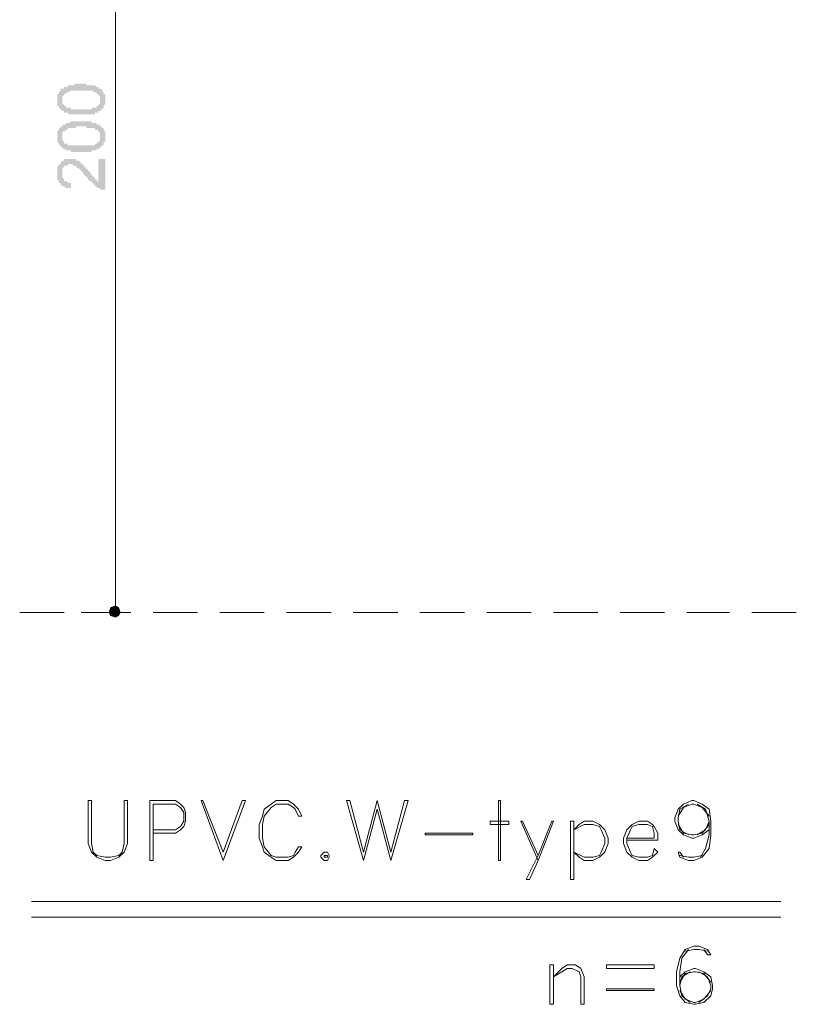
# Model space of a CAD drawing. Header units: metres. Extents: x 5.7 to 89.8, y 4 to 63.5.
# Tile 27 of 59: x 26.5 to 30.9, y 35.5 to 41. Entities that reach past the tile are written whole.
import ezdxf

# ---------------------------------------------------------------- set-up
doc = ezdxf.new("R2010")
doc.units = ezdxf.units.M
doc.header["$MEASUREMENT"] = 0
for name, color, linetype in [('PDF8_dim', 7, 'Continuous'), ('PDF8_khatchin', 7, 'Continuous'), ('PDF8_textt', 7, 'Continuous')]:
    doc.layers.add(name, color=color, linetype=linetype)

msp = doc.modelspace()

# ---------------------------------------------------------------- hatches: boundary and pattern name
at = {"layer": 'PDF8_dim', "transparency": 33554559}
h = msp.add_hatch(color=256, dxfattribs=at)
h.paths.add_polyline_path([(26.855, 40.496), (26.8454, 40.496), (26.8454, 40.496), (26.8454, 40.496), (26.8357, 40.496), (26.8357, 40.496), (26.8261, 40.496), (26.8261, 40.496), (26.8165, 40.496), (26.8165, 40.496), (26.8165, 40.496), (26.8068, 40.496), (26.8068, 40.496), (26.8068, 40.496), (26.7972, 40.496), (26.7972, 40.496), (26.7876, 40.496), (26.7876, 40.496), (26.7876, 40.496), (26.7876, 40.496), (26.7779, 40.5056), (26.7779, 40.5056), (26.7779, 40.5056), (26.7683, 40.5056), (26.7683, 40.5056), (26.7587, 40.5056), (26.7587, 40.5056), (26.7587, 40.5152), (26.7491, 40.5152), (26.7491, 40.5152), (26.7491, 40.5152), (26.7491, 40.5152), (26.7394, 40.5249), (26.7394, 40.5249), (26.7394, 40.5249), (26.7394, 40.5249), (26.7298, 40.5345), (26.7298, 40.5345), (26.7298, 40.5345), (26.7298, 40.5345), (26.7298, 40.5441), (26.7202, 40.5441), (26.7202, 40.5441), (26.7202, 40.5538), (26.7202, 40.5538), (26.7202, 40.5634), (26.7202, 40.5634), (26.7202, 40.5634), (26.7202, 40.573), (26.7202, 40.573), (26.7202, 40.5827), (26.7202, 40.5827), (26.7202, 40.5827), (26.7202, 40.5827), (26.7202, 40.5923), (26.7202, 40.5923), (26.7202, 40.6019), (26.7202, 40.6019), (26.7202, 40.6019), (26.7202, 40.6116), (26.7202, 40.6116), (26.7298, 40.6116), (26.7298, 40.6212), (26.7298, 40.6212), (26.7298, 40.6212), (26.7298, 40.6212), (26.7394, 40.6308), (26.7394, 40.6308), (26.7394, 40.6308), (26.7394, 40.6405), (26.7491, 40.6405), (26.7491, 40.6405), (26.7491, 40.6405), (26.7587, 40.6405), (26.7587, 40.6501), (26.7587, 40.6501), (26.7683, 40.6501), (26.7683, 40.6501), (26.7683, 40.6501), (26.7779, 40.6501), (26.7779, 40.6597), (26.7779, 40.6597), (26.7876, 40.6597), (26.7876, 40.6597), (26.7876, 40.6597), (26.7972, 40.6597), (26.7972, 40.6597), (26.7972, 40.6597), (26.8068, 40.6597), (26.8068, 40.6597), (26.8068, 40.6597), (26.8165, 40.6597), (26.8165, 40.6597), (26.8165, 40.6693), (26.8261, 40.6693), (26.8261, 40.6693), (26.8357, 40.6693), (26.8357, 40.6693), (26.8454, 40.6693), (26.8454, 40.6693), (26.8454, 40.6693), (26.855, 40.6693), (26.855, 40.6693), (26.855, 40.6693), (26.8646, 40.6693), (26.8646, 40.6693), (26.8743, 40.6693), (26.8743, 40.6693), (26.8839, 40.6693), (26.8839, 40.6693), (26.8839, 40.6597), (26.8935, 40.6597), (26.8935, 40.6597), (26.9032, 40.6597), (26.9032, 40.6597), (26.9032, 40.6597), (26.9128, 40.6597), (26.9128, 40.6597), (26.9128, 40.6597), (26.9224, 40.6597), (26.9224, 40.6597), (26.9224, 40.6597), (26.932, 40.6597), (26.932, 40.6597), (26.932, 40.6597), (26.9417, 40.6501), (26.9417, 40.6501), (26.9417, 40.6501), (26.9513, 40.6501), (26.9513, 40.6501), (26.9513, 40.6405), (26.9609, 40.6405), (26.9609, 40.6405), (26.9609, 40.6405), (26.9706, 40.6405), (26.9706, 40.6308), (26.9706, 40.6308), (26.9706, 40.6308), (26.9706, 40.6308), (26.9802, 40.6212), (26.9802, 40.6212), (26.9802, 40.6212), (26.9802, 40.6116), (26.9802, 40.6116), (26.9898, 40.6116), (26.9898, 40.6019), (26.9898, 40.6019), (26.9898, 40.6019), (26.9898, 40.5923), (26.9898, 40.5923), (26.9898, 40.5923), (26.9898, 40.5827), (26.9898, 40.5827), (26.9898, 40.5827), (26.9898, 40.573), (26.9898, 40.573), (26.9898, 40.5634), (26.9898, 40.5634), (26.9898, 40.5634), (26.9898, 40.5538), (26.9898, 40.5538), (26.9898, 40.5538), (26.9802, 40.5441), (26.9802, 40.5441), (26.9802, 40.5441), (26.9802, 40.5345), (26.9802, 40.5345), (26.9802, 40.5345), (26.9706, 40.5249), (26.9706, 40.5249), (26.9706, 40.5249), (26.9706, 40.5249), (26.9609, 40.5152), (26.9609, 40.5152), (26.9609, 40.5152), (26.9609, 40.5152), (26.9609, 40.5152), (26.9513, 40.5152), (26.9513, 40.5056), (26.9513, 40.5056), (26.9417, 40.5056), (26.9417, 40.5056), (26.9417, 40.5056), (26.9417, 40.5056), (26.932, 40.5056), (26.932, 40.5056), (26.932, 40.496), (26.9224, 40.496), (26.9224, 40.496), (26.9128, 40.496), (26.9128, 40.496), (26.9128, 40.496), (26.9032, 40.496), (26.9032, 40.496), (26.9032, 40.496), (26.8935, 40.496), (26.8935, 40.496), (26.8839, 40.496), (26.8839, 40.496), (26.8743, 40.496), (26.8743, 40.496), (26.8646, 40.496), (26.8646, 40.496), (26.855, 40.496), (26.855, 40.496)], flags=0)
h.paths.add_polyline_path([(26.855, 40.5249), (26.8646, 40.5249), (26.8646, 40.5249), (26.8743, 40.5249), (26.8743, 40.5249), (26.8839, 40.5249), (26.8839, 40.5249), (26.8935, 40.5249), (26.8935, 40.5249), (26.8935, 40.5249), (26.9032, 40.5249), (26.9032, 40.5249), (26.9128, 40.5249), (26.9128, 40.5345), (26.9128, 40.5345), (26.9224, 40.5345), (26.9224, 40.5345), (26.9224, 40.5345), (26.932, 40.5345), (26.932, 40.5345), (26.932, 40.5345), (26.932, 40.5345), (26.9417, 40.5345), (26.9417, 40.5345), (26.9417, 40.5441), (26.9417, 40.5441), (26.9417, 40.5441), (26.9513, 40.5441), (26.9513, 40.5441), (26.9513, 40.5538), (26.9513, 40.5538), (26.9609, 40.5538), (26.9609, 40.5634), (26.9609, 40.5634), (26.9609, 40.5634), (26.9609, 40.573), (26.9609, 40.573), (26.9609, 40.573), (26.9609, 40.5827), (26.9609, 40.5827), (26.9609, 40.5827), (26.9609, 40.5923), (26.9609, 40.5923), (26.9609, 40.5923), (26.9609, 40.6019), (26.9609, 40.6019), (26.9513, 40.6019), (26.9513, 40.6116), (26.9513, 40.6116), (26.9513, 40.6116), (26.9417, 40.6116), (26.9417, 40.6212), (26.9417, 40.6212), (26.9417, 40.6212), (26.932, 40.6212), (26.932, 40.6212), (26.932, 40.6212), (26.932, 40.6212), (26.9224, 40.6212), (26.9224, 40.6212), (26.9224, 40.6308), (26.9128, 40.6308), (26.9128, 40.6308), (26.9128, 40.6308), (26.9032, 40.6308), (26.9032, 40.6308), (26.8935, 40.6308), (26.8935, 40.6308), (26.8935, 40.6308), (26.8839, 40.6308), (26.8839, 40.6308), (26.8743, 40.6308), (26.8743, 40.6308), (26.8646, 40.6308), (26.8646, 40.6308), (26.855, 40.6308), (26.855, 40.6308), (26.8454, 40.6308), (26.8454, 40.6308), (26.8357, 40.6308), (26.8357, 40.6308), (26.8261, 40.6308), (26.8261, 40.6308), (26.8165, 40.6308), (26.8165, 40.6308), (26.8165, 40.6308), (26.8068, 40.6308), (26.8068, 40.6308), (26.7972, 40.6308), (26.7972, 40.6308), (26.7972, 40.6308), (26.7876, 40.6308), (26.7876, 40.6212), (26.7876, 40.6212), (26.7779, 40.6212), (26.7779, 40.6212), (26.7779, 40.6212), (26.7779, 40.6212), (26.7683, 40.6212), (26.7683, 40.6212), (26.7683, 40.6212), (26.7683, 40.6212), (26.7683, 40.6116), (26.7587, 40.6116), (26.7587, 40.6116), (26.7587, 40.6019), (26.7491, 40.6019), (26.7491, 40.6019), (26.7491, 40.6019), (26.7491, 40.5923), (26.7491, 40.5923), (26.7491, 40.5923), (26.7491, 40.5827), (26.7491, 40.5827), (26.7491, 40.5827), (26.7491, 40.573), (26.7491, 40.573), (26.7491, 40.5634), (26.7491, 40.5634), (26.7491, 40.5634), (26.7491, 40.5538), (26.7491, 40.5538), (26.7587, 40.5538), (26.7587, 40.5538), (26.7587, 40.5441), (26.7587, 40.5441), (26.7683, 40.5441), (26.7683, 40.5441), (26.7683, 40.5441), (26.7683, 40.5345), (26.7683, 40.5345), (26.7779, 40.5345), (26.7779, 40.5345), (26.7779, 40.5345), (26.7876, 40.5345), (26.7876, 40.5345), (26.7876, 40.5345), (26.7972, 40.5345), (26.7972, 40.5345), (26.7972, 40.5249), (26.8068, 40.5249), (26.8068, 40.5249), (26.8165, 40.5249), (26.8165, 40.5249), (26.8165, 40.5249), (26.8261, 40.5249), (26.8261, 40.5249), (26.8357, 40.5249), (26.8357, 40.5249), (26.8454, 40.5249), (26.8454, 40.5249), (26.855, 40.5249), (26.855, 40.5249)], flags=0)
h = msp.add_hatch(color=256, dxfattribs=at)
h.paths.add_polyline_path([(26.855, 40.2841), (26.8454, 40.2841), (26.8454, 40.2841), (26.8454, 40.2841), (26.8357, 40.2841), (26.8357, 40.2841), (26.8261, 40.2841), (26.8261, 40.2841), (26.8165, 40.2841), (26.8165, 40.2841), (26.8165, 40.2841), (26.8068, 40.2841), (26.8068, 40.2841), (26.8068, 40.2841), (26.7972, 40.2841), (26.7972, 40.2937), (26.7876, 40.2937), (26.7876, 40.2937), (26.7876, 40.2937), (26.7876, 40.2937), (26.7779, 40.2937), (26.7779, 40.2937), (26.7779, 40.2937), (26.7683, 40.2937), (26.7683, 40.2937), (26.7587, 40.3034), (26.7587, 40.3034), (26.7587, 40.3034), (26.7491, 40.3034), (26.7491, 40.3034), (26.7491, 40.313), (26.7491, 40.313), (26.7394, 40.313), (26.7394, 40.313), (26.7394, 40.3226), (26.7394, 40.3226), (26.7298, 40.3226), (26.7298, 40.3226), (26.7298, 40.3323), (26.7298, 40.3323), (26.7298, 40.3323), (26.7202, 40.3419), (26.7202, 40.3419), (26.7202, 40.3419), (26.7202, 40.3515), (26.7202, 40.3515), (26.7202, 40.3515), (26.7202, 40.3611), (26.7202, 40.3611), (26.7202, 40.3708), (26.7202, 40.3708), (26.7202, 40.3708), (26.7202, 40.3708), (26.7202, 40.3804), (26.7202, 40.3804), (26.7202, 40.39), (26.7202, 40.39), (26.7202, 40.39), (26.7202, 40.3997), (26.7202, 40.3997), (26.7202, 40.3997), (26.7298, 40.4093), (26.7298, 40.4093), (26.7298, 40.4093), (26.7298, 40.4189), (26.7298, 40.4189), (26.7394, 40.4189), (26.7394, 40.4286), (26.7394, 40.4286), (26.7394, 40.4286), (26.7491, 40.4286), (26.7491, 40.4382), (26.7491, 40.4382), (26.7587, 40.4382), (26.7587, 40.4382), (26.7587, 40.4382), (26.7683, 40.4382), (26.7683, 40.4478), (26.7683, 40.4478), (26.7779, 40.4478), (26.7779, 40.4478), (26.7779, 40.4478), (26.7876, 40.4478), (26.7876, 40.4478), (26.7876, 40.4478), (26.7972, 40.4575), (26.7972, 40.4575), (26.7972, 40.4575), (26.8068, 40.4575), (26.8068, 40.4575), (26.8068, 40.4575), (26.8165, 40.4575), (26.8165, 40.4575), (26.8165, 40.4575), (26.8261, 40.4575), (26.8261, 40.4575), (26.8357, 40.4575), (26.8357, 40.4575), (26.8454, 40.4575), (26.8454, 40.4575), (26.8454, 40.4575), (26.855, 40.4575), (26.855, 40.4575), (26.855, 40.4575), (26.8646, 40.4575), (26.8646, 40.4575), (26.8743, 40.4575), (26.8743, 40.4575), (26.8839, 40.4575), (26.8839, 40.4575), (26.8839, 40.4575), (26.8935, 40.4575), (26.8935, 40.4575), (26.9032, 40.4575), (26.9032, 40.4575), (26.9032, 40.4575), (26.9128, 40.4575), (26.9128, 40.4575), (26.9128, 40.4478), (26.9224, 40.4478), (26.9224, 40.4478), (26.9224, 40.4478), (26.932, 40.4478), (26.932, 40.4478), (26.932, 40.4478), (26.9417, 40.4478), (26.9417, 40.4478), (26.9417, 40.4382), (26.9513, 40.4382), (26.9513, 40.4382), (26.9513, 40.4382), (26.9609, 40.4382), (26.9609, 40.4286), (26.9609, 40.4286), (26.9706, 40.4286), (26.9706, 40.4286), (26.9706, 40.4286), (26.9706, 40.4189), (26.9706, 40.4189), (26.9802, 40.4189), (26.9802, 40.4189), (26.9802, 40.4093), (26.9802, 40.4093), (26.9802, 40.4093), (26.9898, 40.3997), (26.9898, 40.3997), (26.9898, 40.3997), (26.9898, 40.39), (26.9898, 40.39), (26.9898, 40.3804), (26.9898, 40.3804), (26.9898, 40.3804), (26.9898, 40.3708), (26.9898, 40.3708), (26.9898, 40.3708), (26.9898, 40.3611), (26.9898, 40.3611), (26.9898, 40.3515), (26.9898, 40.3515), (26.9898, 40.3515), (26.9898, 40.3419), (26.9898, 40.3419), (26.9802, 40.3419), (26.9802, 40.3323), (26.9802, 40.3323), (26.9802, 40.3323), (26.9802, 40.3226), (26.9802, 40.3226), (26.9706, 40.3226), (26.9706, 40.3226), (26.9706, 40.313), (26.9706, 40.313), (26.9609, 40.313), (26.9609, 40.313), (26.9609, 40.313), (26.9609, 40.3034), (26.9609, 40.3034), (26.9513, 40.3034), (26.9513, 40.3034), (26.9513, 40.3034), (26.9417, 40.3034), (26.9417, 40.3034), (26.9417, 40.2937), (26.9417, 40.2937), (26.932, 40.2937), (26.932, 40.2937), (26.932, 40.2937), (26.9224, 40.2937), (26.9224, 40.2937), (26.9128, 40.2937), (26.9128, 40.2937), (26.9128, 40.2841), (26.9032, 40.2841), (26.9032, 40.2841), (26.9032, 40.2841), (26.8935, 40.2841), (26.8935, 40.2841), (26.8839, 40.2841), (26.8839, 40.2841), (26.8743, 40.2841), (26.8743, 40.2841), (26.8646, 40.2841), (26.8646, 40.2841), (26.855, 40.2841), (26.855, 40.2841)], flags=0)
h.paths.add_polyline_path([(26.855, 40.3226), (26.8646, 40.3226), (26.8646, 40.3226), (26.8743, 40.3226), (26.8743, 40.3226), (26.8839, 40.3226), (26.8839, 40.3226), (26.8935, 40.3226), (26.8935, 40.3226), (26.8935, 40.3226), (26.9032, 40.3226), (26.9032, 40.3226), (26.9128, 40.3226), (26.9128, 40.3226), (26.9128, 40.3226), (26.9224, 40.3226), (26.9224, 40.3226), (26.9224, 40.3226), (26.932, 40.3226), (26.932, 40.3226), (26.932, 40.3323), (26.932, 40.3323), (26.9417, 40.3323), (26.9417, 40.3323), (26.9417, 40.3323), (26.9417, 40.3323), (26.9417, 40.3323), (26.9513, 40.3419), (26.9513, 40.3419), (26.9513, 40.3419), (26.9513, 40.3419), (26.9609, 40.3515), (26.9609, 40.3515), (26.9609, 40.3515), (26.9609, 40.3611), (26.9609, 40.3611), (26.9609, 40.3611), (26.9609, 40.3708), (26.9609, 40.3708), (26.9609, 40.3708), (26.9609, 40.3804), (26.9609, 40.3804), (26.9609, 40.3804), (26.9609, 40.39), (26.9609, 40.39), (26.9609, 40.39), (26.9513, 40.3997), (26.9513, 40.3997), (26.9513, 40.3997), (26.9513, 40.4093), (26.9417, 40.4093), (26.9417, 40.4093), (26.9417, 40.4093), (26.9417, 40.4093), (26.932, 40.4093), (26.932, 40.4093), (26.932, 40.4189), (26.932, 40.4189), (26.9224, 40.4189), (26.9224, 40.4189), (26.9224, 40.4189), (26.9128, 40.4189), (26.9128, 40.4189), (26.9128, 40.4189), (26.9032, 40.4189), (26.9032, 40.4189), (26.8935, 40.4189), (26.8935, 40.4189), (26.8935, 40.4189), (26.8839, 40.4189), (26.8839, 40.4286), (26.8743, 40.4286), (26.8743, 40.4286), (26.8646, 40.4286), (26.8646, 40.4286), (26.855, 40.4286), (26.855, 40.4286), (26.8454, 40.4286), (26.8454, 40.4286), (26.8357, 40.4286), (26.8357, 40.4286), (26.8261, 40.4286), (26.8261, 40.4189), (26.8165, 40.4189), (26.8165, 40.4189), (26.8165, 40.4189), (26.8068, 40.4189), (26.8068, 40.4189), (26.7972, 40.4189), (26.7972, 40.4189), (26.7972, 40.4189), (26.7876, 40.4189), (26.7876, 40.4189), (26.7876, 40.4189), (26.7779, 40.4189), (26.7779, 40.4189), (26.7779, 40.4189), (26.7779, 40.4093), (26.7683, 40.4093), (26.7683, 40.4093), (26.7683, 40.4093), (26.7683, 40.4093), (26.7683, 40.4093), (26.7587, 40.3997), (26.7587, 40.3997), (26.7587, 40.3997), (26.7491, 40.3997), (26.7491, 40.39), (26.7491, 40.39), (26.7491, 40.39), (26.7491, 40.3804), (26.7491, 40.3804), (26.7491, 40.3804), (26.7491, 40.3708), (26.7491, 40.3708), (26.7491, 40.3708), (26.7491, 40.3611), (26.7491, 40.3611), (26.7491, 40.3611), (26.7491, 40.3515), (26.7491, 40.3515), (26.7491, 40.3515), (26.7587, 40.3419), (26.7587, 40.3419), (26.7587, 40.3419), (26.7587, 40.3323), (26.7683, 40.3323), (26.7683, 40.3323), (26.7683, 40.3323), (26.7683, 40.3323), (26.7683, 40.3323), (26.7779, 40.3323), (26.7779, 40.3323), (26.7779, 40.3226), (26.7876, 40.3226), (26.7876, 40.3226), (26.7876, 40.3226), (26.7972, 40.3226), (26.7972, 40.3226), (26.7972, 40.3226), (26.8068, 40.3226), (26.8068, 40.3226), (26.8165, 40.3226), (26.8165, 40.3226), (26.8165, 40.3226), (26.8261, 40.3226), (26.8261, 40.3226), (26.8357, 40.3226), (26.8357, 40.3226), (26.8454, 40.3226), (26.8454, 40.3226), (26.855, 40.3226), (26.855, 40.3226)], flags=0)
msp.add_hatch(color=256, dxfattribs=at).paths.add_polyline_path([(26.9513, 40.2456), (26.9898, 40.2456), (26.9898, 40.0722), (26.9802, 40.0722), (26.9802, 40.0722), (26.9706, 40.0722), (26.9706, 40.0722), (26.9706, 40.0722), (26.9609, 40.0722), (26.9609, 40.0722), (26.9609, 40.0818), (26.9609, 40.0818), (26.9513, 40.0818), (26.9513, 40.0818), (26.9513, 40.0818), (26.9417, 40.0818), (26.9417, 40.0915), (26.9417, 40.0915), (26.932, 40.0915), (26.932, 40.0915), (26.932, 40.1011), (26.932, 40.1011), (26.9224, 40.1011), (26.9224, 40.1011), (26.9224, 40.1011), (26.9224, 40.1107), (26.9128, 40.1107), (26.9128, 40.1107), (26.9128, 40.1107), (26.9128, 40.1204), (26.9032, 40.1204), (26.9032, 40.1204), (26.9032, 40.1204), (26.8935, 40.13), (26.8935, 40.13), (26.8935, 40.13), (26.8935, 40.1396), (26.8839, 40.1396), (26.8839, 40.1493), (26.8839, 40.1493), (26.8743, 40.1493), (26.8743, 40.1589), (26.8743, 40.1589), (26.8646, 40.1589), (26.8646, 40.1685), (26.8646, 40.1685), (26.8646, 40.1685), (26.855, 40.1782), (26.855, 40.1782), (26.855, 40.1782), (26.855, 40.1782), (26.8454, 40.1878), (26.8454, 40.1878), (26.8454, 40.1878), (26.8454, 40.1878), (26.8357, 40.1974), (26.8357, 40.1974), (26.8357, 40.1974), (26.8357, 40.1974), (26.8261, 40.1974), (26.8261, 40.1974), (26.8261, 40.207), (26.8165, 40.207), (26.8165, 40.207), (26.8165, 40.207), (26.8068, 40.207), (26.8068, 40.2167), (26.8068, 40.2167), (26.7972, 40.2167), (26.7972, 40.2167), (26.7972, 40.2167), (26.7876, 40.2167), (26.7876, 40.2167), (26.7876, 40.2167), (26.7779, 40.2167), (26.7779, 40.2167), (26.7779, 40.207), (26.7683, 40.207), (26.7683, 40.207), (26.7683, 40.207), (26.7587, 40.207), (26.7587, 40.1974), (26.7587, 40.1974), (26.7587, 40.1974), (26.7587, 40.1974), (26.7491, 40.1974), (26.7491, 40.1878), (26.7491, 40.1878), (26.7491, 40.1878), (26.7491, 40.1782), (26.7491, 40.1782), (26.7491, 40.1685), (26.7491, 40.1685), (26.7491, 40.1685), (26.7491, 40.1589), (26.7491, 40.1589), (26.7491, 40.1493), (26.7491, 40.1493), (26.7491, 40.1493), (26.7491, 40.1396), (26.7491, 40.1396), (26.7491, 40.1396), (26.7587, 40.13), (26.7587, 40.13), (26.7587, 40.13), (26.7587, 40.13), (26.7587, 40.1204), (26.7683, 40.1204), (26.7683, 40.1204), (26.7683, 40.1204), (26.7779, 40.1204), (26.7779, 40.1204), (26.7779, 40.1107), (26.7876, 40.1107), (26.7876, 40.1107), (26.7876, 40.1107), (26.7972, 40.1107), (26.7972, 40.1107), (26.7972, 40.0818), (26.7876, 40.0818), (26.7876, 40.0818), (26.7876, 40.0818), (26.7779, 40.0818), (26.7779, 40.0818), (26.7683, 40.0818), (26.7683, 40.0818), (26.7683, 40.0818), (26.7587, 40.0915), (26.7587, 40.0915), (26.7587, 40.0915), (26.7491, 40.0915), (26.7491, 40.0915), (26.7491, 40.0915), (26.7394, 40.1011), (26.7394, 40.1011), (26.7394, 40.1011), (26.7394, 40.1011), (26.7394, 40.1107), (26.7298, 40.1107), (26.7298, 40.1107), (26.7298, 40.1204), (26.7298, 40.1204), (26.7298, 40.1204), (26.7298, 40.1204), (26.7202, 40.13), (26.7202, 40.13), (26.7202, 40.1396), (26.7202, 40.1396), (26.7202, 40.1396), (26.7202, 40.1493), (26.7202, 40.1493), (26.7202, 40.1493), (26.7202, 40.1589), (26.7202, 40.1589), (26.7202, 40.1685), (26.7202, 40.1685), (26.7202, 40.1782), (26.7202, 40.1782), (26.7202, 40.1782), (26.7202, 40.1878), (26.7202, 40.1878), (26.7202, 40.1974), (26.7202, 40.1974), (26.7202, 40.1974), (26.7202, 40.207), (26.7298, 40.207), (26.7298, 40.207), (26.7298, 40.2167), (26.7298, 40.2167), (26.7298, 40.2167), (26.7394, 40.2167), (26.7394, 40.2263), (26.7394, 40.2263), (26.7394, 40.2263), (26.7394, 40.2263), (26.7491, 40.2359), (26.7491, 40.2359), (26.7491, 40.2359), (26.7491, 40.2359), (26.7587, 40.2359), (26.7587, 40.2456), (26.7587, 40.2456), (26.7683, 40.2456), (26.7683, 40.2456), (26.7683, 40.2456), (26.7779, 40.2456), (26.7779, 40.2456), (26.7876, 40.2456), (26.7876, 40.2456), (26.7876, 40.2456), (26.7876, 40.2456), (26.7972, 40.2456), (26.7972, 40.2456), (26.8068, 40.2456), (26.8068, 40.2456), (26.8068, 40.2456), (26.8165, 40.2456), (26.8165, 40.2456), (26.8165, 40.2456), (26.8261, 40.2456), (26.8261, 40.2359), (26.8261, 40.2359), (26.8357, 40.2359), (26.8357, 40.2359), (26.8357, 40.2359), (26.8454, 40.2359), (26.8454, 40.2263), (26.8454, 40.2263), (26.855, 40.2263), (26.855, 40.2263), (26.855, 40.2167), (26.855, 40.2167), (26.8646, 40.2167), (26.8646, 40.2167), (26.8646, 40.2167), (26.8646, 40.207), (26.8646, 40.207), (26.8743, 40.207), (26.8743, 40.207), (26.8743, 40.1974), (26.8743, 40.1974), (26.8839, 40.1974), (26.8839, 40.1878), (26.8839, 40.1878), (26.8935, 40.1878), (26.8935, 40.1782), (26.8935, 40.1782), (26.9032, 40.1782), (26.9032, 40.1685), (26.9032, 40.1685), (26.9032, 40.1685), (26.9128, 40.1589), (26.9128, 40.1589), (26.9128, 40.1493), (26.9224, 40.1493), (26.9224, 40.1493), (26.9224, 40.1493), (26.9224, 40.1396), (26.932, 40.1396), (26.932, 40.1396), (26.932, 40.1396), (26.932, 40.13), (26.932, 40.13), (26.9417, 40.13), (26.9417, 40.13), (26.9417, 40.13), (26.9417, 40.1204), (26.9513, 40.1204), (26.9513, 40.1204), (26.9513, 40.1204), (26.9513, 40.1204)])

# ---------------------------------------------------------------- linework, layer by layer
at = {"layer": 'PDF8_dim', "lineweight": 20}
for points in [[(27.0476, 43.0097), (27.0476, 42.9712), (27.0476, 37.7607), (27.0476, 37.7318)], [(26.855, 37.6933), (26.8839, 37.6933)]]:
    msp.add_lwpolyline(points, dxfattribs=at)
at = {"layer": 'PDF8_dim', "transparency": 33554559}
for points in [[(27.0476, 37.6933), (27.0187, 37.7222), (27.0091, 37.6933)], [(27.0091, 37.6933), (27.0187, 37.674), (27.0476, 37.6933)], [(27.0476, 37.7318), (27.0476, 37.6933), (27.0187, 37.7222)], [(27.0187, 37.674), (27.0476, 37.6933), (27.0476, 37.6644)], [(27.0669, 37.7222), (27.0476, 37.7318), (27.0476, 37.6933)], [(27.0476, 37.6933), (27.0765, 37.6933), (27.0669, 37.7222)], [(27.0476, 37.6644), (27.0669, 37.674), (27.0476, 37.6933)], [(27.0669, 37.674), (27.0476, 37.6933), (27.0765, 37.6933)]]:
    msp.add_solid(points, dxfattribs=at)
at = {"layer": 'PDF8_khatchin', "lineweight": 18}
for points in [[(26.5083, 37.6933), (26.7587, 37.6933)], [(26.8839, 37.6933), (27.1343, 37.6933)], [(27.2595, 37.6933), (27.5099, 37.6933)], [(27.6351, 37.6933), (27.8855, 37.6933)], [(28.0107, 37.6933), (28.2612, 37.6933)], [(28.3864, 37.6933), (28.6368, 37.6933)], [(28.762, 37.6933), (29.0124, 37.6933)], [(29.1376, 37.6933), (29.388, 37.6933)], [(29.5132, 37.6933), (29.7636, 37.6933)], [(29.8888, 37.6933), (30.1392, 37.6933)], [(30.2644, 37.6933), (30.5052, 37.6933)], [(30.6304, 37.6933), (30.8808, 37.6933)]]:
    msp.add_lwpolyline(points, dxfattribs=at)
at = {"layer": 'PDF8_textt', "lineweight": 20}
for points in [[(27.115, 36.6339), (27.0958, 36.6339), (27.0958, 36.3931), (27.0861, 36.3449), (27.0669, 36.3257), (27.0187, 36.316), (26.9898, 36.316), (26.9417, 36.3257), (26.9224, 36.3449), (26.9128, 36.3931), (26.9128, 36.6339), (26.8935, 36.6339), (26.8935, 36.3931), (26.9128, 36.3449), (26.9417, 36.316), (26.9898, 36.2968), (27.0187, 36.2968), (27.0669, 36.316), (27.0958, 36.3449), (27.115, 36.3931)], [(27.6544, 36.2968), (27.5292, 36.6339), (27.5388, 36.6339), (27.6544, 36.3449), (27.7603, 36.6339), (27.7796, 36.6339)], [(28.0974, 36.3738), (28.0782, 36.3738), (28.0589, 36.3449), (28.0493, 36.3257), (28.0204, 36.316), (27.953, 36.316), (27.9241, 36.3257), (27.8855, 36.3738), (27.8759, 36.422), (27.8759, 36.499), (27.8855, 36.5472), (27.9241, 36.5953), (27.953, 36.6146), (28.0204, 36.6146), (28.0493, 36.5953), (28.0589, 36.5857), (28.0782, 36.5472), (28.0974, 36.5472), (28.0782, 36.5857), (28.0493, 36.6146), (28.0204, 36.6339), (27.953, 36.6339), (27.9241, 36.6146), (27.8855, 36.5857), (27.8759, 36.5472), (27.8566, 36.499), (27.8566, 36.422), (27.8759, 36.3738), (27.8855, 36.3449), (27.9241, 36.316), (27.953, 36.2968), (28.0204, 36.2968), (28.0493, 36.316), (28.0782, 36.3449)], [(28.5982, 36.2968), (28.5212, 36.5857), (28.4441, 36.2968), (28.3478, 36.6339), (28.3671, 36.6339), (28.4441, 36.3449), (28.5212, 36.6339), (28.5982, 36.3449), (28.6753, 36.6339), (28.6946, 36.6339)], [(29.2146, 36.2968), (29.2146, 36.6339), (29.205, 36.6339), (29.205, 36.2968)], [(29.2628, 36.499), (29.1569, 36.499), (29.1569, 36.5183), (29.2628, 36.5183)], [(29.3591, 36.1908), (29.3784, 36.1908), (29.4265, 36.2968), (29.5132, 36.5183), (29.5036, 36.5183), (29.4265, 36.3257)], [(29.6288, 36.1908), (29.6288, 36.5183), (29.6095, 36.5183), (29.6095, 36.1908)], [(29.6288, 36.3449), (29.6866, 36.316), (29.7347, 36.316), (29.7732, 36.3257), (29.7829, 36.3449), (29.8021, 36.3931), (29.8021, 36.422), (29.7829, 36.4701), (29.7732, 36.4894), (29.7347, 36.499), (29.6866, 36.499), (29.6288, 36.4701), (29.6577, 36.499), (29.6866, 36.5183), (29.7347, 36.5183), (29.7732, 36.499), (29.8021, 36.4701), (29.8214, 36.422), (29.8214, 36.3931), (29.8021, 36.3449), (29.7732, 36.316), (29.7347, 36.2968), (29.6866, 36.2968), (29.6577, 36.316)], [(29.0605, 36.4413), (28.7909, 36.4413), (28.7909, 36.4509), (29.0605, 36.4509)], [(28.2226, 36.3449), (28.2034, 36.3257), (28.2034, 36.316), (28.2226, 36.2968), (28.2419, 36.2968), (28.2515, 36.316), (28.2515, 36.3257), (28.2419, 36.3449)], [(28.2226, 36.3257), (28.2226, 36.316), (28.2419, 36.316), (28.2419, 36.3257)], [(29.5132, 35.4878), (29.5132, 35.7093), (29.4939, 35.7093), (29.4939, 35.4878)], [(29.6866, 35.4878), (29.6673, 35.4878), (29.6673, 35.6419), (29.6577, 35.6708), (29.6192, 35.69), (29.5903, 35.69), (29.5614, 35.6708), (29.5132, 35.6419), (29.5614, 35.69), (29.5903, 35.7093), (29.6384, 35.7093), (29.6673, 35.69), (29.6866, 35.6419)], [(30.0814, 35.69), (29.8118, 35.69), (29.8118, 35.7093), (30.0814, 35.7093)], [(30.0814, 35.5648), (29.8118, 35.5648), (29.8118, 35.5744), (30.0814, 35.5744)]]:
    msp.add_lwpolyline(points, close=True, dxfattribs=at)
for points in [[(27.2595, 36.4509), (27.3847, 36.4509), (27.4136, 36.4701), (27.4329, 36.4894), (27.4425, 36.5183), (27.4425, 36.5665), (27.4329, 36.5953), (27.4136, 36.6146), (27.3847, 36.6339), (27.2402, 36.6339), (27.2402, 36.2968), (27.2595, 36.2968), (27.2595, 36.6146), (27.3847, 36.6146), (27.4136, 36.5953), (27.4329, 36.5665), (27.4329, 36.5183), (27.4136, 36.4894), (27.3847, 36.4701), (27.2595, 36.4701)], [(30.3896, 36.4701), (30.3511, 36.4413), (30.303, 36.422), (30.2933, 36.422), (30.2452, 36.4413), (30.2163, 36.4701), (30.197, 36.5183), (30.197, 36.5376), (30.2163, 36.5857), (30.2452, 36.6146), (30.2933, 36.6339), (30.303, 36.6339), (30.3511, 36.6146), (30.3896, 36.5857), (30.3993, 36.5183), (30.3993, 36.4413), (30.3896, 36.3642), (30.3511, 36.316), (30.303, 36.2968), (30.2741, 36.2968), (30.2259, 36.316), (30.2163, 36.3449), (30.2259, 36.3449), (30.2452, 36.316)], [(30.2741, 36.4413), (30.2259, 36.4701), (30.2163, 36.5183), (30.2163, 36.5376), (30.2259, 36.5857), (30.2741, 36.6146)], [(30.2163, 36.5472), (30.2452, 36.5953), (30.2933, 36.6146), (30.303, 36.6146), (30.3511, 36.5953), (30.3896, 36.5472)], [(30.3222, 36.6146), (30.3704, 36.5857), (30.3896, 36.5183), (30.3896, 36.4413), (30.3704, 36.3642), (30.3415, 36.316)], [(29.4265, 36.2968), (29.3302, 36.5183), (29.3398, 36.5183), (29.4265, 36.3257)], [(29.9273, 36.4124), (30.1007, 36.4124), (30.1007, 36.4509), (30.0814, 36.4894), (30.0718, 36.499), (30.0429, 36.5183), (29.9948, 36.5183), (29.9562, 36.499), (29.9273, 36.4701), (29.9081, 36.422), (29.9081, 36.3931), (29.9273, 36.3449), (29.9562, 36.316), (29.9948, 36.2968), (30.0429, 36.2968), (30.0718, 36.316), (30.1007, 36.3449), (30.0814, 36.3642), (30.0718, 36.3257), (30.0429, 36.316), (29.9948, 36.316), (29.9562, 36.3257), (29.9466, 36.3449), (29.9273, 36.3931), (29.9273, 36.422), (29.9466, 36.4701), (29.9562, 36.4894), (29.9948, 36.499), (30.0429, 36.499), (30.0718, 36.4894), (30.0814, 36.4509), (30.0814, 36.422), (29.9273, 36.422)], [(30.3896, 36.499), (30.3511, 36.4509), (30.303, 36.4413), (30.2933, 36.4413), (30.2452, 36.4509), (30.2163, 36.499)], [(30.3896, 36.5183), (30.3704, 36.4701), (30.3222, 36.4413)], [(30.3511, 36.3257), (30.303, 36.316), (30.2741, 36.316), (30.2259, 36.3257)], [(26.5757, 36.0656), (30.7942, 36.0656)], [(26.5757, 35.979), (30.7942, 35.979)], [(30.3608, 35.796), (30.38, 35.7671), (30.3993, 35.7671), (30.38, 35.796), (30.3319, 35.8152), (30.303, 35.8152), (30.2548, 35.796), (30.2259, 35.7478), (30.2067, 35.6708), (30.2067, 35.5937), (30.2259, 35.5359), (30.2548, 35.4974), (30.303, 35.4878), (30.3126, 35.4878), (30.3608, 35.4974), (30.3993, 35.5359), (30.4089, 35.5744), (30.4089, 35.5937), (30.3993, 35.6419), (30.3608, 35.6708), (30.3126, 35.69), (30.303, 35.69), (30.2548, 35.6708), (30.2259, 35.6419)], [(30.2741, 35.796), (30.2355, 35.7478), (30.2259, 35.6708), (30.2259, 35.5937), (30.2355, 35.5359), (30.2837, 35.4974)], [(30.38, 35.7863), (30.3319, 35.796), (30.303, 35.796), (30.2548, 35.7863)], [(30.3993, 35.613), (30.3608, 35.6611), (30.3126, 35.6708), (30.303, 35.6708), (30.2548, 35.6611), (30.2259, 35.613)], [(30.2837, 35.6708), (30.2355, 35.6419), (30.2259, 35.5937)], [(30.3319, 35.4974), (30.38, 35.5359), (30.3993, 35.5744), (30.3993, 35.5937), (30.38, 35.6419), (30.3319, 35.6708)], [(30.2259, 35.5648), (30.2548, 35.5167), (30.303, 35.4974), (30.3126, 35.4974), (30.3608, 35.5167), (30.3993, 35.5648)]]:
    msp.add_lwpolyline(points, dxfattribs=at)

doc.saveas('drawing.dxf')
